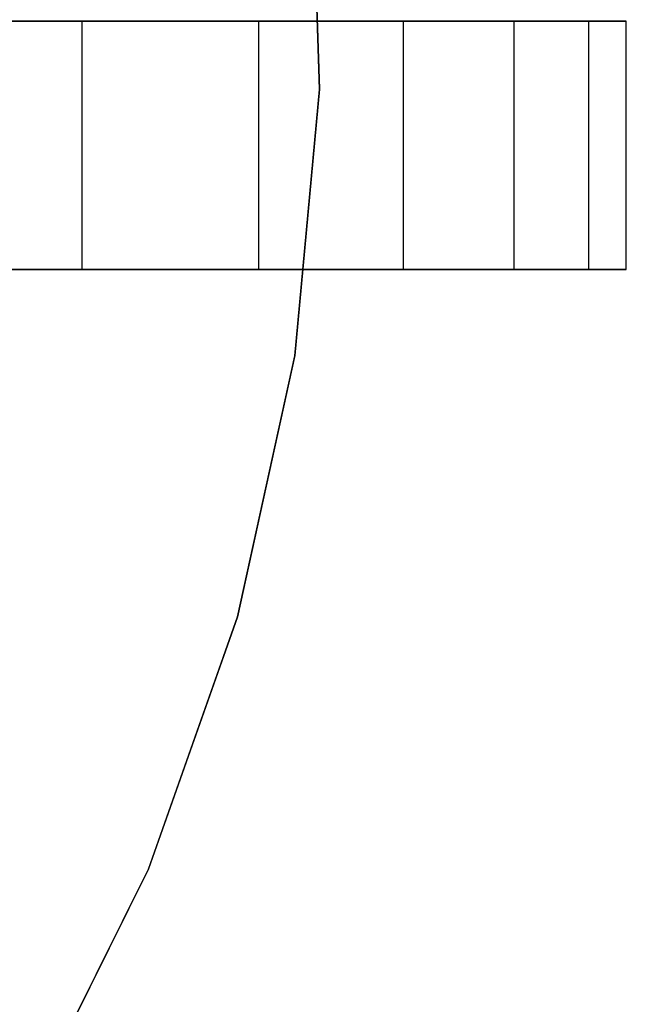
# Model space of a CAD drawing. Extents: x 0.1 to 16.1, y -7.1 to 6.9.
# Tile 109 of 118: x 14.1 to 16.1, y -3.3 to -0.1. Entities that reach past the tile are written whole.
import ezdxf

# ---------------------------------------------------------------- set-up
doc = ezdxf.new("R2010")
doc.units = 0
doc.header["$LTSCALE"] = 2.54
doc.layers.get('0').update_dxf_attribs({"color": 13, "linetype": 'CONTINUOUS'})

# ---------------------------------------------------------------- blocks, each defined once
blk = doc.blocks.new('DROPS_WOOD_A_PM_STL')
at = {"color": 0}
for p, q in [((15.0501, 0.5473, 27.3962), (15.0767, -0.3142, 27.3967)), ((15.0501, 0.5473, 27.3962), (15.0767, -0.3142, 27.3967)), ((15.0767, -0.3147, 26.3967), (15.0501, 0.5467, 26.3962)), ((15.0767, -0.3147, 26.3967), (15.0501, 0.5467, 26.3962)), ((13.6491, -0.095, 41.1587), (14.3126, -0.095, 40.4308)), ((14.3126, -0.095, 30.4), (13.6491, -0.095, 29.6721)), ((13.6491, -0.095, 41.1587), (14.3126, -0.095, 40.4308)), ((14.3126, -0.095, 30.4), (13.6491, -0.095, 29.6721)), ((14.3126, -0.095, 40.4308), (14.8817, -0.095, 39.6269)), ((14.8817, -0.095, 31.2039), (14.3126, -0.095, 30.4)), ((14.3126, -0.895, 40.4308), (14.3126, -0.095, 40.4308)), ((14.3126, -0.095, 40.4308), (14.8817, -0.095, 39.6269)), ((14.3126, -0.895, 40.4308), (14.3126, -0.095, 40.4308)), ((14.3126, -0.895, 30.4), (14.3126, -0.095, 30.4)), ((14.8817, -0.095, 31.2039), (14.3126, -0.095, 30.4)), ((14.3126, -0.895, 30.4), (14.3126, -0.095, 30.4)), ((14.8817, -0.095, 39.6269), (15.3477, -0.095, 38.7591)), ((15.3477, -0.095, 32.0717), (14.8817, -0.095, 31.2039)), ((14.8817, -0.895, 39.6269), (14.8817, -0.095, 39.6269)), ((14.8817, -0.095, 39.6269), (15.3477, -0.095, 38.7591)), ((14.8817, -0.895, 39.6269), (14.8817, -0.095, 39.6269)), ((14.8817, -0.895, 31.2039), (14.8817, -0.095, 31.2039)), ((15.3477, -0.095, 32.0717), (14.8817, -0.095, 31.2039)), ((14.8817, -0.895, 31.2039), (14.8817, -0.095, 31.2039)), ((15.3477, -0.095, 38.7591), (15.7035, -0.095, 37.8406)), ((15.7035, -0.095, 32.9902), (15.3477, -0.095, 32.0717)), ((15.3477, -0.895, 38.7591), (15.3477, -0.095, 38.7591)), ((15.3477, -0.095, 38.7591), (15.7035, -0.095, 37.8406)), ((15.3477, -0.895, 38.7591), (15.3477, -0.095, 38.7591)), ((15.3477, -0.895, 32.0717), (15.3477, -0.095, 32.0717)), ((15.7035, -0.095, 32.9902), (15.3477, -0.095, 32.0717)), ((15.3477, -0.895, 32.0717), (15.3477, -0.095, 32.0717)), ((15.7035, -0.095, 37.8406), (15.9438, -0.095, 36.8854)), ((15.9438, -0.095, 33.9454), (15.7035, -0.095, 32.9902)), ((15.7035, -0.895, 37.8406), (15.7035, -0.095, 37.8406)), ((15.7035, -0.095, 37.8406), (15.9438, -0.095, 36.8854)), ((15.7035, -0.895, 37.8406), (15.7035, -0.095, 37.8406)), ((15.7035, -0.895, 32.9902), (15.7035, -0.095, 32.9902)), ((15.9438, -0.095, 33.9454), (15.7035, -0.095, 32.9902)), ((15.7035, -0.895, 32.9902), (15.7035, -0.095, 32.9902)), ((15.9438, -0.095, 36.8854), (16.0648, -0.095, 35.9079)), ((16.0648, -0.095, 34.9229), (15.9438, -0.095, 33.9454)), ((15.9438, -0.895, 36.8854), (15.9438, -0.095, 36.8854)), ((15.9438, -0.095, 36.8854), (16.0648, -0.095, 35.9079)), ((15.9438, -0.895, 36.8854), (15.9438, -0.095, 36.8854)), ((15.9438, -0.895, 33.9454), (15.9438, -0.095, 33.9454)), ((16.0648, -0.095, 34.9229), (15.9438, -0.095, 33.9454)), ((15.9438, -0.895, 33.9454), (15.9438, -0.095, 33.9454)), ((16.0648, -0.095, 35.9079), (16.0648, -0.095, 34.9229)), ((16.0648, -0.895, 35.9079), (16.0648, -0.095, 35.9079)), ((16.0648, -0.895, 34.9229), (16.0648, -0.095, 34.9229)), ((16.0648, -0.095, 35.9079), (16.0648, -0.095, 34.9229)), ((16.0648, -0.895, 35.9079), (16.0648, -0.095, 35.9079)), ((16.0648, -0.895, 34.9229), (16.0648, -0.095, 34.9229)), ((15.0767, -0.3142, 27.3967), (14.9972, -1.1724, 27.3971)), ((15.0767, -0.3142, 27.3967), (14.9972, -1.1724, 27.3971)), ((14.9972, -1.1729, 26.3971), (15.0767, -0.3147, 26.3967)), ((14.9972, -1.1729, 26.3971), (15.0767, -0.3147, 26.3967)), ((15.0767, -0.3142, 27.3967), (15.0767, -0.3147, 26.3967)), ((15.0767, -0.3142, 27.3967), (15.0767, -0.3147, 26.3967)), ((13.6491, -0.895, 41.1587), (14.3126, -0.895, 40.4308)), ((14.3126, -0.895, 30.4), (13.6491, -0.895, 29.6721)), ((14.3126, -0.895, 30.4), (13.6491, -0.895, 29.6721)), ((13.6491, -0.895, 41.1587), (14.3126, -0.895, 40.4308)), ((14.3126, -0.895, 40.4308), (14.8817, -0.895, 39.6269)), ((14.8817, -0.895, 31.2039), (14.3126, -0.895, 30.4)), ((14.8817, -0.895, 31.2039), (14.3126, -0.895, 30.4)), ((14.3126, -0.895, 40.4308), (14.8817, -0.895, 39.6269)), ((14.8817, -0.895, 39.6269), (15.3477, -0.895, 38.7591)), ((15.3477, -0.895, 32.0717), (14.8817, -0.895, 31.2039)), ((15.3477, -0.895, 32.0717), (14.8817, -0.895, 31.2039)), ((14.8817, -0.895, 39.6269), (15.3477, -0.895, 38.7591)), ((15.3477, -0.895, 38.7591), (15.7035, -0.895, 37.8406)), ((15.7035, -0.895, 32.9902), (15.3477, -0.895, 32.0717)), ((15.7035, -0.895, 32.9902), (15.3477, -0.895, 32.0717)), ((15.3477, -0.895, 38.7591), (15.7035, -0.895, 37.8406)), ((15.7035, -0.895, 37.8406), (15.9438, -0.895, 36.8854)), ((15.9438, -0.895, 33.9454), (15.7035, -0.895, 32.9902)), ((15.9438, -0.895, 33.9454), (15.7035, -0.895, 32.9902)), ((15.7035, -0.895, 37.8406), (15.9438, -0.895, 36.8854)), ((15.9438, -0.895, 36.8854), (16.0648, -0.895, 35.9079)), ((16.0648, -0.895, 34.9229), (15.9438, -0.895, 33.9454)), ((16.0648, -0.895, 34.9229), (15.9438, -0.895, 33.9454)), ((15.9438, -0.895, 36.8854), (16.0648, -0.895, 35.9079)), ((16.0648, -0.895, 35.9079), (16.0648, -0.895, 34.9229)), ((16.0648, -0.895, 35.9079), (16.0648, -0.895, 34.9229)), ((14.9972, -1.1724, 27.3971), (14.8128, -2.0143, 27.3975)), ((14.9972, -1.1724, 27.3971), (14.8128, -2.0143, 27.3975)), ((14.8128, -2.0148, 26.3975), (14.9972, -1.1729, 26.3971)), ((14.8128, -2.0148, 26.3975), (14.9972, -1.1729, 26.3971)), ((14.9972, -1.1724, 27.3971), (14.9972, -1.1729, 26.3971)), ((14.9972, -1.1724, 27.3971), (14.9972, -1.1729, 26.3971)), ((14.8128, -2.0143, 27.3975), (14.5263, -2.8271, 27.398)), ((14.8128, -2.0143, 27.3975), (14.5263, -2.8271, 27.398)), ((14.5263, -2.8276, 26.398), (14.8128, -2.0148, 26.3975)), ((14.5263, -2.8276, 26.398), (14.8128, -2.0148, 26.3975)), ((14.8128, -2.0143, 27.3975), (14.8128, -2.0148, 26.3975)), ((14.8128, -2.0143, 27.3975), (14.8128, -2.0148, 26.3975)), ((14.5263, -2.8271, 27.398), (14.1422, -3.5986, 27.3984)), ((14.5263, -2.8271, 27.398), (14.1422, -3.5986, 27.3984)), ((14.1422, -3.5991, 26.3984), (14.5263, -2.8276, 26.398)), ((14.1422, -3.5991, 26.3984), (14.5263, -2.8276, 26.398)), ((14.5263, -2.8271, 27.398), (14.5263, -2.8276, 26.398)), ((14.5263, -2.8271, 27.398), (14.5263, -2.8276, 26.398))]:
    blk.add_line(p, q, dxfattribs=at)

msp = doc.modelspace()

# ---------------------------------------------------------------- block references
at = {"color": 0}
msp.add_blockref('DROPS_WOOD_A_PM_STL', (0, 0), dxfattribs=at)

doc.saveas('drawing.dxf')
